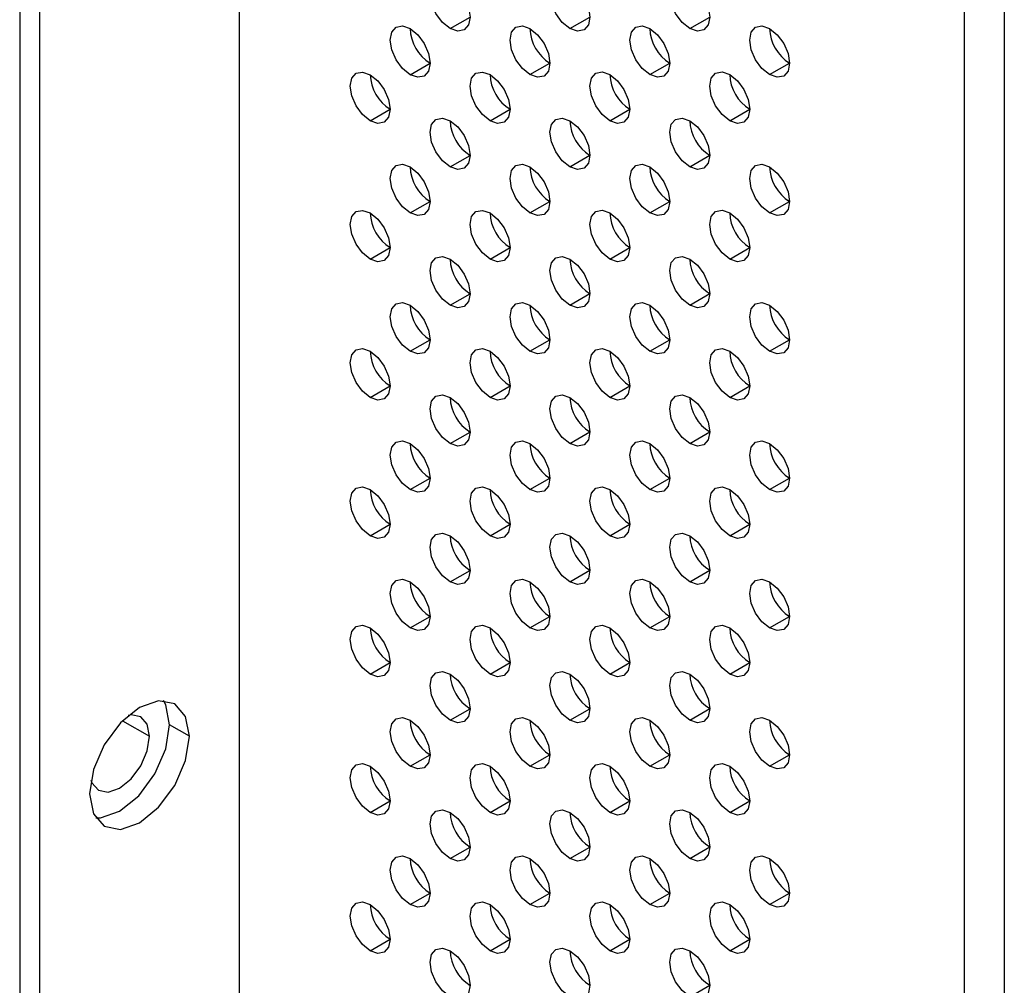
# Model space of a CAD drawing. Header units: millimetres. Extents: x 0 to 1118, y 0 to 864.
# Tile 184 of 256: x 926.06 to 930.42, y 686.38 to 690.66. Entities that reach past the tile are written whole.
import ezdxf

# ---------------------------------------------------------------- set-up
doc = ezdxf.new("R2010")
doc.units = ezdxf.units.MM

msp = doc.modelspace()

# ---------------------------------------------------------------- linework, layer by layer
at = {"color": 7, "linetype": 'Continuous', "lineweight": 25}
for p, q in [((927.0324, 672.3508), (927.0324, 697.8941)), ((926.0602, 697.1286), (926.0602, 672.1629)), ((926.1486, 672.1119), (926.1486, 697.0776)), ((930.2409, 631.1206), (930.2409, 696.0623)), ((930.4177, 696.0623), (930.4177, 631.1206)), ((927.9649, 690.6193), (928.0533, 690.6703)), ((928.4953, 690.6193), (928.5837, 690.6704)), ((929.0256, 690.6194), (929.114, 690.6704)), ((927.7882, 690.4151), (927.8765, 690.4662)), ((928.3185, 690.4152), (928.4069, 690.4662)), ((928.8488, 690.4152), (928.9372, 690.4663)), ((929.3791, 690.4153), (929.4675, 690.4663)), ((927.6114, 690.211), (927.6998, 690.262)), ((928.1417, 690.211), (928.2301, 690.2621)), ((928.672, 690.2111), (928.7604, 690.2621)), ((929.2024, 690.2111), (929.2908, 690.2622)), ((927.9649, 690.0069), (928.0533, 690.0579)), ((928.4953, 690.0069), (928.5837, 690.058)), ((929.0256, 690.007), (929.114, 690.058)), ((927.7882, 689.8027), (927.8765, 689.8538)), ((928.3185, 689.8028), (928.4069, 689.8538)), ((928.8488, 689.8028), (928.9372, 689.8539)), ((929.3791, 689.8029), (929.4675, 689.8539)), ((927.6114, 689.5986), (927.6998, 689.6496)), ((928.1417, 689.5986), (928.2301, 689.6497)), ((928.672, 689.5987), (928.7604, 689.6497)), ((929.2024, 689.5987), (929.2908, 689.6498)), ((927.9649, 689.3945), (928.0533, 689.4455)), ((928.4953, 689.3945), (928.5837, 689.4456)), ((929.0256, 689.3946), (929.114, 689.4456)), ((927.7882, 689.1903), (927.8765, 689.2414)), ((928.3185, 689.1904), (928.4069, 689.2414)), ((928.8488, 689.1904), (928.9372, 689.2415)), ((929.3791, 689.1905), (929.4675, 689.2415)), ((927.6114, 688.9862), (927.6998, 689.0372)), ((928.1417, 688.9862), (928.2301, 689.0373)), ((928.672, 688.9863), (928.7604, 689.0373)), ((929.2024, 688.9863), (929.2908, 689.0374)), ((927.9649, 688.7821), (928.0533, 688.8331)), ((928.4953, 688.7821), (928.5837, 688.8332)), ((929.0256, 688.7822), (929.114, 688.8332)), ((927.7882, 688.5779), (927.8765, 688.629)), ((928.3185, 688.578), (928.4069, 688.629)), ((928.8488, 688.578), (928.9372, 688.6291)), ((929.3791, 688.5781), (929.4675, 688.6291)), ((927.6114, 688.3738), (927.6998, 688.4248)), ((928.1417, 688.3738), (928.2301, 688.4249)), ((928.672, 688.3739), (928.7604, 688.4249)), ((929.2024, 688.3739), (929.2908, 688.425)), ((927.9649, 688.1697), (928.0533, 688.2207)), ((928.4953, 688.1697), (928.5837, 688.2208)), ((929.0256, 688.1698), (929.114, 688.2208)), ((927.7882, 687.9655), (927.8765, 688.0165)), ((928.3185, 687.9656), (928.4069, 688.0166)), ((928.8488, 687.9656), (928.9372, 688.0166)), ((929.3791, 687.9657), (929.4675, 688.0167)), ((927.6114, 687.7614), (927.6998, 687.8124)), ((928.1417, 687.7614), (928.2301, 687.8124)), ((928.672, 687.7615), (928.7604, 687.8125)), ((929.2024, 687.7615), (929.2908, 687.8125)), ((927.9649, 687.5573), (928.0533, 687.6083)), ((928.4953, 687.5573), (928.5837, 687.6083)), ((929.0256, 687.5574), (929.114, 687.6084)), ((926.8115, 687.4863), (926.7231, 687.5373)), ((927.7882, 687.3531), (927.8765, 687.4041)), ((928.3185, 687.3532), (928.4069, 687.4042)), ((928.8488, 687.3532), (928.9372, 687.4042)), ((929.3791, 687.3533), (929.4675, 687.4043)), ((927.6114, 687.149), (927.6998, 687.2)), ((928.1417, 687.149), (928.2301, 687.2)), ((928.672, 687.1491), (928.7604, 687.2001)), ((929.2024, 687.1491), (929.2908, 687.2001)), ((927.9649, 686.9449), (928.0533, 686.9959)), ((928.4953, 686.9449), (928.5837, 686.9959)), ((929.0256, 686.945), (929.114, 686.996)), ((927.7882, 686.7407), (927.8765, 686.7917)), ((928.3185, 686.7408), (928.4069, 686.7918)), ((928.8488, 686.7408), (928.9372, 686.7918)), ((929.3791, 686.7409), (929.4675, 686.7919)), ((927.6114, 686.5366), (927.6998, 686.5876)), ((928.1417, 686.5366), (928.2301, 686.5876)), ((928.672, 686.5367), (928.7604, 686.5877)), ((929.2024, 686.5367), (929.2908, 686.5877)), ((929.0256, 686.3326), (929.114, 686.3836))]:
    msp.add_line(p, q, dxfattribs=at)
at = {"color": 8, "linetype": 'Continuous', "lineweight": 25}
msp.add_line((926.5153, 687.5552), (926.6347, 687.4863), dxfattribs=at)
at = {"color": 7, "linetype": 'Continuous', "lineweight": 25, "flags": 128}
for points in [[(927.9649, 690.6193), (927.9311, 690.6466), (927.9024, 690.6853), (927.8833, 690.7294), (927.8765, 690.7724), (927.8833, 690.8076), (927.9024, 690.8296), (927.9311, 690.8352), (927.9649, 690.8234)], [(927.9649, 690.8234), (927.9988, 690.7961), (928.0274, 690.7575), (928.0466, 690.7133), (928.0533, 690.6703), (928.0466, 690.6352), (928.0274, 690.6131), (927.9988, 690.6075), (927.9649, 690.6193)], [(928.4953, 690.6193), (928.4614, 690.6466), (928.4328, 690.6853), (928.4136, 690.7295), (928.4069, 690.7724), (928.4136, 690.8076), (928.4328, 690.8297), (928.4614, 690.8352), (928.4953, 690.8235)], [(928.4953, 690.8235), (928.5291, 690.7962), (928.5578, 690.7575), (928.5769, 690.7133), (928.5837, 690.6704), (928.5769, 690.6352), (928.5578, 690.6132), (928.5291, 690.6076), (928.4953, 690.6193)], [(929.0256, 690.6194), (928.9918, 690.6467), (928.9631, 690.6854), (928.9439, 690.7295), (928.9372, 690.7725), (928.9439, 690.8077), (928.9631, 690.8297), (928.9918, 690.8353), (929.0256, 690.8235)], [(929.0256, 690.8235), (929.0594, 690.7962), (929.0881, 690.7576), (929.1073, 690.7134), (929.114, 690.6704), (929.1073, 690.6353), (929.0881, 690.6132), (929.0594, 690.6076), (929.0256, 690.6194)], [(927.7882, 690.4151), (927.7543, 690.4424), (927.7257, 690.4811), (927.7065, 690.5253), (927.6998, 690.5682), (927.7065, 690.6034), (927.7257, 690.6255), (927.7543, 690.631), (927.7882, 690.6193)], [(928.3185, 690.4152), (928.2847, 690.4425), (928.256, 690.4812), (928.2368, 690.5253), (928.2301, 690.5683), (928.2368, 690.6035), (928.256, 690.6255), (928.2847, 690.6311), (928.3185, 690.6193)], [(928.8488, 690.4152), (928.815, 690.4425), (928.7863, 690.4812), (928.7672, 690.5254), (928.7604, 690.5683), (928.7672, 690.6035), (928.7863, 690.6256), (928.815, 690.6311), (928.8488, 690.6194)], [(929.3791, 690.4153), (929.3453, 690.4426), (929.3166, 690.4813), (929.2975, 690.5254), (929.2908, 690.5684), (929.2975, 690.6036), (929.3166, 690.6256), (929.3453, 690.6312), (929.3791, 690.6194)], [(927.7882, 690.6193), (927.822, 690.592), (927.8507, 690.5533), (927.8698, 690.5091), (927.8765, 690.4662), (927.8698, 690.431), (927.8507, 690.409), (927.822, 690.4034), (927.7882, 690.4151)], [(928.3185, 690.6193), (928.3523, 690.592), (928.381, 690.5534), (928.4001, 690.5092), (928.4069, 690.4662), (928.4001, 690.4311), (928.381, 690.409), (928.3523, 690.4034), (928.3185, 690.4152)], [(928.8488, 690.6194), (928.8826, 690.5921), (928.9113, 690.5534), (928.9305, 690.5092), (928.9372, 690.4663), (928.9305, 690.4311), (928.9113, 690.4091), (928.8826, 690.4035), (928.8488, 690.4152)], [(929.3791, 690.6194), (929.413, 690.5921), (929.4416, 690.5535), (929.4608, 690.5093), (929.4675, 690.4663), (929.4608, 690.4312), (929.4416, 690.4091), (929.413, 690.4035), (929.3791, 690.4153)], [(927.6114, 690.211), (927.5776, 690.2383), (927.5489, 690.277), (927.5297, 690.3211), (927.523, 690.3641), (927.5297, 690.3993), (927.5489, 690.4213), (927.5776, 690.4269), (927.6114, 690.4151)], [(927.6114, 690.4151), (927.6452, 690.3878), (927.6739, 690.3492), (927.693, 690.305), (927.6998, 690.262), (927.693, 690.2269), (927.6739, 690.2048), (927.6452, 690.1992), (927.6114, 690.211)], [(928.1417, 690.211), (928.1079, 690.2383), (928.0792, 690.277), (928.06, 690.3212), (928.0533, 690.3641), (928.06, 690.3993), (928.0792, 690.4214), (928.1079, 690.4269), (928.1417, 690.4152)], [(928.1417, 690.4152), (928.1755, 690.3879), (928.2042, 690.3492), (928.2234, 690.305), (928.2301, 690.2621), (928.2234, 690.2269), (928.2042, 690.2049), (928.1755, 690.1993), (928.1417, 690.211)], [(928.672, 690.2111), (928.6382, 690.2384), (928.6095, 690.2771), (928.5904, 690.3212), (928.5837, 690.3642), (928.5904, 690.3994), (928.6095, 690.4214), (928.6382, 690.427), (928.672, 690.4152)], [(928.672, 690.4152), (928.7059, 690.3879), (928.7345, 690.3493), (928.7537, 690.3051), (928.7604, 690.2621), (928.7537, 690.227), (928.7345, 690.2049), (928.7059, 690.1993), (928.672, 690.2111)], [(929.2024, 690.2111), (929.1685, 690.2384), (929.1399, 690.2771), (929.1207, 690.3213), (929.114, 690.3642), (929.1207, 690.3994), (929.1399, 690.4215), (929.1685, 690.427), (929.2024, 690.4153)], [(929.2024, 690.4153), (929.2362, 690.388), (929.2649, 690.3493), (929.284, 690.3051), (929.2908, 690.2622), (929.284, 690.227), (929.2649, 690.205), (929.2362, 690.1994), (929.2024, 690.2111)], [(927.9649, 690.0069), (927.9311, 690.0342), (927.9024, 690.0729), (927.8833, 690.117), (927.8765, 690.16), (927.8833, 690.1952), (927.9024, 690.2172), (927.9311, 690.2228), (927.9649, 690.211)], [(927.9649, 690.211), (927.9988, 690.1837), (928.0274, 690.1451), (928.0466, 690.1009), (928.0533, 690.0579), (928.0466, 690.0228), (928.0274, 690.0007), (927.9988, 689.9951), (927.9649, 690.0069)], [(928.4953, 690.0069), (928.4614, 690.0342), (928.4328, 690.0729), (928.4136, 690.1171), (928.4069, 690.16), (928.4136, 690.1952), (928.4328, 690.2173), (928.4614, 690.2228), (928.4953, 690.2111)], [(928.4953, 690.2111), (928.5291, 690.1838), (928.5578, 690.1451), (928.5769, 690.1009), (928.5837, 690.058), (928.5769, 690.0228), (928.5578, 690.0008), (928.5291, 689.9952), (928.4953, 690.0069)], [(929.0256, 690.007), (928.9918, 690.0343), (928.9631, 690.073), (928.9439, 690.1171), (928.9372, 690.1601), (928.9439, 690.1953), (928.9631, 690.2173), (928.9918, 690.2229), (929.0256, 690.2111)], [(929.0256, 690.2111), (929.0594, 690.1838), (929.0881, 690.1452), (929.1073, 690.101), (929.114, 690.058), (929.1073, 690.0229), (929.0881, 690.0008), (929.0594, 689.9952), (929.0256, 690.007)], [(927.7882, 689.8027), (927.7543, 689.83), (927.7257, 689.8687), (927.7065, 689.9129), (927.6998, 689.9558), (927.7065, 689.991), (927.7257, 690.0131), (927.7543, 690.0186), (927.7882, 690.0069)], [(928.3185, 689.8028), (928.2847, 689.8301), (928.256, 689.8688), (928.2368, 689.9129), (928.2301, 689.9559), (928.2368, 689.9911), (928.256, 690.0131), (928.2847, 690.0187), (928.3185, 690.0069)], [(928.8488, 689.8028), (928.815, 689.8301), (928.7863, 689.8688), (928.7672, 689.913), (928.7604, 689.9559), (928.7672, 689.9911), (928.7863, 690.0132), (928.815, 690.0187), (928.8488, 690.007)], [(929.3791, 689.8029), (929.3453, 689.8302), (929.3166, 689.8689), (929.2975, 689.913), (929.2908, 689.956), (929.2975, 689.9912), (929.3166, 690.0132), (929.3453, 690.0188), (929.3791, 690.007)], [(927.7882, 690.0069), (927.822, 689.9796), (927.8507, 689.9409), (927.8698, 689.8967), (927.8765, 689.8538), (927.8698, 689.8186), (927.8507, 689.7966), (927.822, 689.791), (927.7882, 689.8027)], [(928.3185, 690.0069), (928.3523, 689.9796), (928.381, 689.941), (928.4001, 689.8968), (928.4069, 689.8538), (928.4001, 689.8187), (928.381, 689.7966), (928.3523, 689.791), (928.3185, 689.8028)], [(928.8488, 690.007), (928.8826, 689.9797), (928.9113, 689.941), (928.9305, 689.8968), (928.9372, 689.8539), (928.9305, 689.8187), (928.9113, 689.7967), (928.8826, 689.7911), (928.8488, 689.8028)], [(929.3791, 690.007), (929.413, 689.9797), (929.4416, 689.9411), (929.4608, 689.8969), (929.4675, 689.8539), (929.4608, 689.8188), (929.4416, 689.7967), (929.413, 689.7911), (929.3791, 689.8029)], [(927.6114, 689.5986), (927.5776, 689.6259), (927.5489, 689.6646), (927.5297, 689.7087), (927.523, 689.7517), (927.5297, 689.7869), (927.5489, 689.8089), (927.5776, 689.8145), (927.6114, 689.8027)], [(927.6114, 689.8027), (927.6452, 689.7754), (927.6739, 689.7367), (927.693, 689.6926), (927.6998, 689.6496), (927.693, 689.6145), (927.6739, 689.5924), (927.6452, 689.5868), (927.6114, 689.5986)], [(928.1417, 689.5986), (928.1079, 689.6259), (928.0792, 689.6646), (928.06, 689.7088), (928.0533, 689.7517), (928.06, 689.7869), (928.0792, 689.809), (928.1079, 689.8145), (928.1417, 689.8028)], [(928.1417, 689.8028), (928.1755, 689.7755), (928.2042, 689.7368), (928.2234, 689.6926), (928.2301, 689.6497), (928.2234, 689.6145), (928.2042, 689.5925), (928.1755, 689.5869), (928.1417, 689.5986)], [(928.672, 689.5987), (928.6382, 689.626), (928.6095, 689.6647), (928.5904, 689.7088), (928.5837, 689.7518), (928.5904, 689.787), (928.6095, 689.809), (928.6382, 689.8146), (928.672, 689.8028)], [(928.672, 689.8028), (928.7059, 689.7755), (928.7345, 689.7368), (928.7537, 689.6927), (928.7604, 689.6497), (928.7537, 689.6146), (928.7345, 689.5925), (928.7059, 689.5869), (928.672, 689.5987)], [(929.2024, 689.5987), (929.1685, 689.626), (929.1399, 689.6647), (929.1207, 689.7089), (929.114, 689.7518), (929.1207, 689.787), (929.1399, 689.8091), (929.1685, 689.8146), (929.2024, 689.8029)], [(929.2024, 689.8029), (929.2362, 689.7756), (929.2649, 689.7369), (929.284, 689.6927), (929.2908, 689.6498), (929.284, 689.6146), (929.2649, 689.5926), (929.2362, 689.587), (929.2024, 689.5987)], [(927.9649, 689.3945), (927.9311, 689.4218), (927.9024, 689.4605), (927.8833, 689.5046), (927.8765, 689.5476), (927.8833, 689.5828), (927.9024, 689.6048), (927.9311, 689.6104), (927.9649, 689.5986)], [(927.9649, 689.5986), (927.9988, 689.5713), (928.0274, 689.5326), (928.0466, 689.4885), (928.0533, 689.4455), (928.0466, 689.4104), (928.0274, 689.3883), (927.9988, 689.3827), (927.9649, 689.3945)], [(928.4953, 689.3945), (928.4614, 689.4218), (928.4328, 689.4605), (928.4136, 689.5047), (928.4069, 689.5476), (928.4136, 689.5828), (928.4328, 689.6049), (928.4614, 689.6104), (928.4953, 689.5987)], [(928.4953, 689.5987), (928.5291, 689.5714), (928.5578, 689.5327), (928.5769, 689.4885), (928.5837, 689.4456), (928.5769, 689.4104), (928.5578, 689.3884), (928.5291, 689.3828), (928.4953, 689.3945)], [(929.0256, 689.3946), (928.9918, 689.4219), (928.9631, 689.4606), (928.9439, 689.5047), (928.9372, 689.5477), (928.9439, 689.5829), (928.9631, 689.6049), (928.9918, 689.6105), (929.0256, 689.5987)], [(929.0256, 689.5987), (929.0594, 689.5714), (929.0881, 689.5327), (929.1073, 689.4886), (929.114, 689.4456), (929.1073, 689.4105), (929.0881, 689.3884), (929.0594, 689.3828), (929.0256, 689.3946)], [(927.7882, 689.1903), (927.7543, 689.2176), (927.7257, 689.2563), (927.7065, 689.3005), (927.6998, 689.3434), (927.7065, 689.3786), (927.7257, 689.4007), (927.7543, 689.4062), (927.7882, 689.3945)], [(927.7882, 689.3945), (927.822, 689.3672), (927.8507, 689.3285), (927.8698, 689.2843), (927.8765, 689.2414), (927.8698, 689.2062), (927.8507, 689.1841), (927.822, 689.1786), (927.7882, 689.1903)], [(928.3185, 689.1904), (928.2847, 689.2177), (928.256, 689.2564), (928.2368, 689.3005), (928.2301, 689.3435), (928.2368, 689.3787), (928.256, 689.4007), (928.2847, 689.4063), (928.3185, 689.3945)], [(928.3185, 689.3945), (928.3523, 689.3672), (928.381, 689.3285), (928.4001, 689.2844), (928.4069, 689.2414), (928.4001, 689.2063), (928.381, 689.1842), (928.3523, 689.1786), (928.3185, 689.1904)], [(928.8488, 689.1904), (928.815, 689.2177), (928.7863, 689.2564), (928.7672, 689.3006), (928.7604, 689.3435), (928.7672, 689.3787), (928.7863, 689.4008), (928.815, 689.4063), (928.8488, 689.3946)], [(928.8488, 689.3946), (928.8826, 689.3673), (928.9113, 689.3286), (928.9305, 689.2844), (928.9372, 689.2415), (928.9305, 689.2063), (928.9113, 689.1842), (928.8826, 689.1787), (928.8488, 689.1904)], [(929.3791, 689.1905), (929.3453, 689.2178), (929.3166, 689.2565), (929.2975, 689.3006), (929.2908, 689.3436), (929.2975, 689.3788), (929.3166, 689.4008), (929.3453, 689.4064), (929.3791, 689.3946)], [(929.3791, 689.3946), (929.413, 689.3673), (929.4416, 689.3286), (929.4608, 689.2845), (929.4675, 689.2415), (929.4608, 689.2064), (929.4416, 689.1843), (929.413, 689.1787), (929.3791, 689.1905)], [(927.6114, 688.9862), (927.5776, 689.0135), (927.5489, 689.0522), (927.5297, 689.0963), (927.523, 689.1393), (927.5297, 689.1745), (927.5489, 689.1965), (927.5776, 689.2021), (927.6114, 689.1903)], [(927.6114, 689.1903), (927.6452, 689.163), (927.6739, 689.1243), (927.693, 689.0802), (927.6998, 689.0372), (927.693, 689.0021), (927.6739, 688.98), (927.6452, 688.9744), (927.6114, 688.9862)], [(928.1417, 688.9862), (928.1079, 689.0135), (928.0792, 689.0522), (928.06, 689.0964), (928.0533, 689.1393), (928.06, 689.1745), (928.0792, 689.1966), (928.1079, 689.2021), (928.1417, 689.1904)], [(928.1417, 689.1904), (928.1755, 689.1631), (928.2042, 689.1244), (928.2234, 689.0802), (928.2301, 689.0373), (928.2234, 689.0021), (928.2042, 688.98), (928.1755, 688.9745), (928.1417, 688.9862)], [(928.672, 688.9863), (928.6382, 689.0136), (928.6095, 689.0523), (928.5904, 689.0964), (928.5837, 689.1394), (928.5904, 689.1746), (928.6095, 689.1966), (928.6382, 689.2022), (928.672, 689.1904)], [(928.672, 689.1904), (928.7059, 689.1631), (928.7345, 689.1244), (928.7537, 689.0803), (928.7604, 689.0373), (928.7537, 689.0021), (928.7345, 688.9801), (928.7059, 688.9745), (928.672, 688.9863)], [(929.2024, 688.9863), (929.1685, 689.0136), (929.1399, 689.0523), (929.1207, 689.0965), (929.114, 689.1394), (929.1207, 689.1746), (929.1399, 689.1967), (929.1685, 689.2022), (929.2024, 689.1905)], [(929.2024, 689.1905), (929.2362, 689.1632), (929.2649, 689.1245), (929.284, 689.0803), (929.2908, 689.0374), (929.284, 689.0022), (929.2649, 688.9801), (929.2362, 688.9746), (929.2024, 688.9863)], [(927.9649, 688.7821), (927.9311, 688.8094), (927.9024, 688.8481), (927.8833, 688.8922), (927.8765, 688.9352), (927.8833, 688.9704), (927.9024, 688.9924), (927.9311, 688.998), (927.9649, 688.9862)], [(927.9649, 688.9862), (927.9988, 688.9589), (928.0274, 688.9202), (928.0466, 688.8761), (928.0533, 688.8331), (928.0466, 688.7979), (928.0274, 688.7759), (927.9988, 688.7703), (927.9649, 688.7821)], [(928.4953, 688.7821), (928.4614, 688.8094), (928.4328, 688.8481), (928.4136, 688.8923), (928.4069, 688.9352), (928.4136, 688.9704), (928.4328, 688.9925), (928.4614, 688.998), (928.4953, 688.9863)], [(928.4953, 688.9863), (928.5291, 688.959), (928.5578, 688.9203), (928.5769, 688.8761), (928.5837, 688.8332), (928.5769, 688.798), (928.5578, 688.7759), (928.5291, 688.7704), (928.4953, 688.7821)], [(929.0256, 688.7822), (928.9918, 688.8095), (928.9631, 688.8482), (928.9439, 688.8923), (928.9372, 688.9353), (928.9439, 688.9704), (928.9631, 688.9925), (928.9918, 688.9981), (929.0256, 688.9863)], [(929.0256, 688.9863), (929.0594, 688.959), (929.0881, 688.9203), (929.1073, 688.8762), (929.114, 688.8332), (929.1073, 688.798), (929.0881, 688.776), (929.0594, 688.7704), (929.0256, 688.7822)], [(927.7882, 688.5779), (927.7543, 688.6052), (927.7257, 688.6439), (927.7065, 688.6881), (927.6998, 688.731), (927.7065, 688.7662), (927.7257, 688.7883), (927.7543, 688.7938), (927.7882, 688.7821)], [(927.7882, 688.7821), (927.822, 688.7548), (927.8507, 688.7161), (927.8698, 688.6719), (927.8765, 688.629), (927.8698, 688.5938), (927.8507, 688.5717), (927.822, 688.5662), (927.7882, 688.5779)], [(928.3185, 688.578), (928.2847, 688.6053), (928.256, 688.644), (928.2368, 688.6881), (928.2301, 688.7311), (928.2368, 688.7662), (928.256, 688.7883), (928.2847, 688.7939), (928.3185, 688.7821)], [(928.3185, 688.7821), (928.3523, 688.7548), (928.381, 688.7161), (928.4001, 688.672), (928.4069, 688.629), (928.4001, 688.5938), (928.381, 688.5718), (928.3523, 688.5662), (928.3185, 688.578)], [(928.8488, 688.578), (928.815, 688.6053), (928.7863, 688.644), (928.7672, 688.6882), (928.7604, 688.7311), (928.7672, 688.7663), (928.7863, 688.7884), (928.815, 688.7939), (928.8488, 688.7822)], [(928.8488, 688.7822), (928.8826, 688.7549), (928.9113, 688.7162), (928.9305, 688.672), (928.9372, 688.6291), (928.9305, 688.5939), (928.9113, 688.5718), (928.8826, 688.5663), (928.8488, 688.578)], [(929.3791, 688.5781), (929.3453, 688.6054), (929.3166, 688.6441), (929.2975, 688.6882), (929.2908, 688.7312), (929.2975, 688.7663), (929.3166, 688.7884), (929.3453, 688.794), (929.3791, 688.7822)], [(929.3791, 688.7822), (929.413, 688.7549), (929.4416, 688.7162), (929.4608, 688.6721), (929.4675, 688.6291), (929.4608, 688.5939), (929.4416, 688.5719), (929.413, 688.5663), (929.3791, 688.5781)], [(927.6114, 688.3738), (927.5776, 688.4011), (927.5489, 688.4398), (927.5297, 688.4839), (927.523, 688.5269), (927.5297, 688.562), (927.5489, 688.5841), (927.5776, 688.5897), (927.6114, 688.5779)], [(928.1417, 688.3738), (928.1079, 688.4011), (928.0792, 688.4398), (928.06, 688.484), (928.0533, 688.5269), (928.06, 688.5621), (928.0792, 688.5841), (928.1079, 688.5897), (928.1417, 688.578)], [(928.672, 688.3739), (928.6382, 688.4012), (928.6095, 688.4399), (928.5904, 688.484), (928.5837, 688.527), (928.5904, 688.5621), (928.6095, 688.5842), (928.6382, 688.5898), (928.672, 688.578)], [(929.2024, 688.3739), (929.1685, 688.4012), (929.1399, 688.4399), (929.1207, 688.4841), (929.114, 688.527), (929.1207, 688.5622), (929.1399, 688.5842), (929.1685, 688.5898), (929.2024, 688.5781)], [(927.6114, 688.5779), (927.6452, 688.5506), (927.6739, 688.5119), (927.693, 688.4678), (927.6998, 688.4248), (927.693, 688.3896), (927.6739, 688.3676), (927.6452, 688.362), (927.6114, 688.3738)], [(928.1417, 688.578), (928.1755, 688.5507), (928.2042, 688.512), (928.2234, 688.4678), (928.2301, 688.4249), (928.2234, 688.3897), (928.2042, 688.3676), (928.1755, 688.3621), (928.1417, 688.3738)], [(928.672, 688.578), (928.7059, 688.5507), (928.7345, 688.512), (928.7537, 688.4679), (928.7604, 688.4249), (928.7537, 688.3897), (928.7345, 688.3677), (928.7059, 688.3621), (928.672, 688.3739)], [(929.2024, 688.5781), (929.2362, 688.5508), (929.2649, 688.5121), (929.284, 688.4679), (929.2908, 688.425), (929.284, 688.3898), (929.2649, 688.3677), (929.2362, 688.3622), (929.2024, 688.3739)], [(927.9649, 688.1697), (927.9311, 688.197), (927.9024, 688.2357), (927.8833, 688.2798), (927.8765, 688.3228), (927.8833, 688.3579), (927.9024, 688.38), (927.9311, 688.3856), (927.9649, 688.3738)], [(927.9649, 688.3738), (927.9988, 688.3465), (928.0274, 688.3078), (928.0466, 688.2637), (928.0533, 688.2207), (928.0466, 688.1855), (928.0274, 688.1635), (927.9988, 688.1579), (927.9649, 688.1697)], [(928.4953, 688.1697), (928.4614, 688.197), (928.4328, 688.2357), (928.4136, 688.2799), (928.4069, 688.3228), (928.4136, 688.358), (928.4328, 688.38), (928.4614, 688.3856), (928.4953, 688.3739)], [(928.4953, 688.3739), (928.5291, 688.3466), (928.5578, 688.3079), (928.5769, 688.2637), (928.5837, 688.2208), (928.5769, 688.1856), (928.5578, 688.1635), (928.5291, 688.158), (928.4953, 688.1697)], [(929.0256, 688.1698), (928.9918, 688.1971), (928.9631, 688.2358), (928.9439, 688.2799), (928.9372, 688.3229), (928.9439, 688.358), (928.9631, 688.3801), (928.9918, 688.3857), (929.0256, 688.3739)], [(929.0256, 688.3739), (929.0594, 688.3466), (929.0881, 688.3079), (929.1073, 688.2638), (929.114, 688.2208), (929.1073, 688.1856), (929.0881, 688.1636), (929.0594, 688.158), (929.0256, 688.1698)], [(927.7882, 687.9655), (927.7543, 687.9928), (927.7257, 688.0315), (927.7065, 688.0757), (927.6998, 688.1186), (927.7065, 688.1538), (927.7257, 688.1758), (927.7543, 688.1814), (927.7882, 688.1697)], [(927.7882, 688.1697), (927.822, 688.1424), (927.8507, 688.1037), (927.8698, 688.0595), (927.8765, 688.0166), (927.8698, 687.9814), (927.8507, 687.9593), (927.822, 687.9538), (927.7882, 687.9655)], [(928.3185, 687.9656), (928.2847, 687.9929), (928.256, 688.0315), (928.2368, 688.0757), (928.2301, 688.1187), (928.2368, 688.1538), (928.256, 688.1759), (928.2847, 688.1815), (928.3185, 688.1697)], [(928.3185, 688.1697), (928.3523, 688.1424), (928.381, 688.1037), (928.4001, 688.0596), (928.4069, 688.0166), (928.4001, 687.9814), (928.381, 687.9594), (928.3523, 687.9538), (928.3185, 687.9656)], [(928.8488, 687.9656), (928.815, 687.9929), (928.7863, 688.0316), (928.7672, 688.0758), (928.7604, 688.1187), (928.7672, 688.1539), (928.7863, 688.1759), (928.815, 688.1815), (928.8488, 688.1698)], [(928.8488, 688.1698), (928.8826, 688.1425), (928.9113, 688.1038), (928.9305, 688.0596), (928.9372, 688.0167), (928.9305, 687.9815), (928.9113, 687.9594), (928.8826, 687.9539), (928.8488, 687.9656)], [(929.3791, 687.9657), (929.3453, 687.993), (929.3166, 688.0316), (929.2975, 688.0758), (929.2908, 688.1188), (929.2975, 688.1539), (929.3166, 688.176), (929.3453, 688.1816), (929.3791, 688.1698)], [(929.3791, 688.1698), (929.413, 688.1425), (929.4416, 688.1038), (929.4608, 688.0597), (929.4675, 688.0167), (929.4608, 687.9815), (929.4416, 687.9595), (929.413, 687.9539), (929.3791, 687.9657)], [(927.6114, 687.7614), (927.5776, 687.7887), (927.5489, 687.8273), (927.5297, 687.8715), (927.523, 687.9145), (927.5297, 687.9496), (927.5489, 687.9717), (927.5776, 687.9773), (927.6114, 687.9655)], [(928.1417, 687.7614), (928.1079, 687.7887), (928.0792, 687.8274), (928.06, 687.8716), (928.0533, 687.9145), (928.06, 687.9497), (928.0792, 687.9717), (928.1079, 687.9773), (928.1417, 687.9656)], [(928.672, 687.7615), (928.6382, 687.7888), (928.6095, 687.8274), (928.5904, 687.8716), (928.5837, 687.9146), (928.5904, 687.9497), (928.6095, 687.9718), (928.6382, 687.9774), (928.672, 687.9656)], [(929.2024, 687.7615), (929.1685, 687.7888), (929.1399, 687.8275), (929.1207, 687.8717), (929.114, 687.9146), (929.1207, 687.9498), (929.1399, 687.9718), (929.1685, 687.9774), (929.2024, 687.9657)], [(927.6114, 687.9655), (927.6452, 687.9382), (927.6739, 687.8995), (927.693, 687.8554), (927.6998, 687.8124), (927.693, 687.7772), (927.6739, 687.7552), (927.6452, 687.7496), (927.6114, 687.7614)], [(928.1417, 687.9656), (928.1755, 687.9383), (928.2042, 687.8996), (928.2234, 687.8554), (928.2301, 687.8125), (928.2234, 687.7773), (928.2042, 687.7552), (928.1755, 687.7497), (928.1417, 687.7614)], [(928.672, 687.9656), (928.7059, 687.9383), (928.7345, 687.8996), (928.7537, 687.8555), (928.7604, 687.8125), (928.7537, 687.7773), (928.7345, 687.7553), (928.7059, 687.7497), (928.672, 687.7615)], [(929.2024, 687.9657), (929.2362, 687.9384), (929.2649, 687.8997), (929.284, 687.8555), (929.2908, 687.8126), (929.284, 687.7774), (929.2649, 687.7553), (929.2362, 687.7498), (929.2024, 687.7615)], [(927.9649, 687.5573), (927.9311, 687.5846), (927.9024, 687.6232), (927.8833, 687.6674), (927.8765, 687.7104), (927.8833, 687.7455), (927.9024, 687.7676), (927.9311, 687.7732), (927.9649, 687.7614)], [(927.9649, 687.7614), (927.9988, 687.7341), (928.0274, 687.6954), (928.0466, 687.6513), (928.0533, 687.6083), (928.0466, 687.5731), (928.0274, 687.5511), (927.9988, 687.5455), (927.9649, 687.5573)], [(928.4953, 687.5573), (928.4614, 687.5846), (928.4328, 687.6233), (928.4136, 687.6675), (928.4069, 687.7104), (928.4136, 687.7456), (928.4328, 687.7676), (928.4614, 687.7732), (928.4953, 687.7615)], [(928.4953, 687.7615), (928.5291, 687.7342), (928.5578, 687.6955), (928.5769, 687.6513), (928.5837, 687.6084), (928.5769, 687.5732), (928.5578, 687.5511), (928.5291, 687.5456), (928.4953, 687.5573)], [(929.0256, 687.5574), (928.9918, 687.5847), (928.9631, 687.6233), (928.9439, 687.6675), (928.9372, 687.7105), (928.9439, 687.7456), (928.9631, 687.7677), (928.9918, 687.7733), (929.0256, 687.7615)], [(929.0256, 687.7615), (929.0594, 687.7342), (929.0881, 687.6955), (929.1073, 687.6514), (929.114, 687.6084), (929.1073, 687.5732), (929.0881, 687.5512), (929.0594, 687.5456), (929.0256, 687.5574)], [(926.8115, 687.4863), (926.7946, 687.5742), (926.7467, 687.6293), (926.6751, 687.6433), (926.5905, 687.6139), (926.5059, 687.5456), (926.4342, 687.4489), (926.3863, 687.3385), (926.3695, 687.2311)], [(926.7231, 687.5373), (926.7063, 687.6252), (926.6962, 687.6438)], [(926.6347, 687.4863), (926.6246, 687.539), (926.5959, 687.5721), (926.5528, 687.5805), (926.5406, 687.5784)], [(926.3964, 687.1246), (926.4175, 687.1252), (926.5021, 687.1546), (926.5867, 687.2228), (926.6584, 687.3195), (926.7063, 687.4299), (926.7231, 687.5373)], [(927.7882, 687.3531), (927.7543, 687.3804), (927.7257, 687.4191), (927.7065, 687.4633), (927.6998, 687.5062), (927.7065, 687.5414), (927.7257, 687.5634), (927.7543, 687.569), (927.7882, 687.5573)], [(927.7882, 687.5573), (927.822, 687.53), (927.8507, 687.4913), (927.8698, 687.4471), (927.8765, 687.4042), (927.8698, 687.369), (927.8507, 687.3469), (927.822, 687.3414), (927.7882, 687.3531)], [(928.3185, 687.3532), (928.2847, 687.3805), (928.256, 687.4191), (928.2368, 687.4633), (928.2301, 687.5063), (928.2368, 687.5414), (928.256, 687.5635), (928.2847, 687.5691), (928.3185, 687.5573)], [(928.3185, 687.5573), (928.3523, 687.53), (928.381, 687.4913), (928.4001, 687.4472), (928.4069, 687.4042), (928.4001, 687.369), (928.381, 687.347), (928.3523, 687.3414), (928.3185, 687.3532)], [(928.8488, 687.3532), (928.815, 687.3805), (928.7863, 687.4192), (928.7672, 687.4634), (928.7604, 687.5063), (928.7672, 687.5415), (928.7863, 687.5635), (928.815, 687.5691), (928.8488, 687.5574)], [(928.8488, 687.5574), (928.8826, 687.5301), (928.9113, 687.4914), (928.9305, 687.4472), (928.9372, 687.4043), (928.9305, 687.3691), (928.9113, 687.347), (928.8826, 687.3415), (928.8488, 687.3532)], [(929.3791, 687.3533), (929.3453, 687.3806), (929.3166, 687.4192), (929.2975, 687.4634), (929.2908, 687.5064), (929.2975, 687.5415), (929.3166, 687.5636), (929.3453, 687.5692), (929.3791, 687.5574)], [(929.3791, 687.5574), (929.413, 687.5301), (929.4416, 687.4914), (929.4608, 687.4473), (929.4675, 687.4043), (929.4608, 687.3691), (929.4416, 687.3471), (929.413, 687.3415), (929.3791, 687.3533)], [(926.3695, 687.2311), (926.3863, 687.1432), (926.4342, 687.0881), (926.5059, 687.0741), (926.5905, 687.1035), (926.6751, 687.1718), (926.7467, 687.2685), (926.7946, 687.3789), (926.8115, 687.4863)], [(926.3752, 687.292), (926.3796, 687.2804), (926.4084, 687.2473), (926.4514, 687.239), (926.5021, 687.2566), (926.5528, 687.2976), (926.5959, 687.3556), (926.6246, 687.4218), (926.6347, 687.4863)], [(927.6114, 687.149), (927.5776, 687.1763), (927.5489, 687.2149), (927.5297, 687.2591), (927.523, 687.3021), (927.5297, 687.3372), (927.5489, 687.3593), (927.5776, 687.3649), (927.6114, 687.3531)], [(928.1417, 687.149), (928.1079, 687.1763), (928.0792, 687.215), (928.06, 687.2592), (928.0533, 687.3021), (928.06, 687.3373), (928.0792, 687.3593), (928.1079, 687.3649), (928.1417, 687.3532)], [(928.672, 687.1491), (928.6382, 687.1764), (928.6095, 687.215), (928.5904, 687.2592), (928.5837, 687.3022), (928.5904, 687.3373), (928.6095, 687.3594), (928.6382, 687.365), (928.672, 687.3532)], [(929.2024, 687.1491), (929.1685, 687.1764), (929.1399, 687.2151), (929.1207, 687.2593), (929.114, 687.3022), (929.1207, 687.3374), (929.1399, 687.3594), (929.1685, 687.365), (929.2024, 687.3533)], [(927.6114, 687.3531), (927.6452, 687.3258), (927.6739, 687.2871), (927.693, 687.243), (927.6998, 687.2), (927.693, 687.1648), (927.6739, 687.1428), (927.6452, 687.1372), (927.6114, 687.149)], [(928.1417, 687.3532), (928.1755, 687.3259), (928.2042, 687.2872), (928.2234, 687.243), (928.2301, 687.2001), (928.2234, 687.1649), (928.2042, 687.1428), (928.1755, 687.1373), (928.1417, 687.149)], [(928.672, 687.3532), (928.7059, 687.3259), (928.7345, 687.2872), (928.7537, 687.2431), (928.7604, 687.2001), (928.7537, 687.1649), (928.7345, 687.1429), (928.7059, 687.1373), (928.672, 687.1491)], [(929.2024, 687.3533), (929.2362, 687.326), (929.2649, 687.2873), (929.284, 687.2431), (929.2908, 687.2002), (929.284, 687.165), (929.2649, 687.1429), (929.2362, 687.1374), (929.2024, 687.1491)], [(927.9649, 686.9449), (927.9311, 686.9722), (927.9024, 687.0108), (927.8833, 687.055), (927.8765, 687.098), (927.8833, 687.1331), (927.9024, 687.1552), (927.9311, 687.1608), (927.9649, 687.149)], [(927.9649, 687.149), (927.9988, 687.1217), (928.0274, 687.083), (928.0466, 687.0389), (928.0533, 686.9959), (928.0466, 686.9607), (928.0274, 686.9387), (927.9988, 686.9331), (927.9649, 686.9449)], [(928.4953, 686.9449), (928.4614, 686.9722), (928.4328, 687.0109), (928.4136, 687.0551), (928.4069, 687.098), (928.4136, 687.1332), (928.4328, 687.1552), (928.4614, 687.1608), (928.4953, 687.149)], [(928.4953, 687.149), (928.5291, 687.1218), (928.5578, 687.0831), (928.5769, 687.0389), (928.5837, 686.996), (928.5769, 686.9608), (928.5578, 686.9387), (928.5291, 686.9332), (928.4953, 686.9449)], [(929.0256, 686.945), (928.9918, 686.9723), (928.9631, 687.0109), (928.9439, 687.0551), (928.9372, 687.0981), (928.9439, 687.1332), (928.9631, 687.1553), (928.9918, 687.1609), (929.0256, 687.1491)], [(929.0256, 687.1491), (929.0594, 687.1218), (929.0881, 687.0831), (929.1073, 687.039), (929.114, 686.996), (929.1073, 686.9608), (929.0881, 686.9388), (929.0594, 686.9332), (929.0256, 686.945)], [(927.7882, 686.7407), (927.7543, 686.768), (927.7257, 686.8067), (927.7065, 686.8509), (927.6998, 686.8938), (927.7065, 686.929), (927.7257, 686.951), (927.7543, 686.9566), (927.7882, 686.9448)], [(927.7882, 686.9448), (927.822, 686.9176), (927.8507, 686.8789), (927.8698, 686.8347), (927.8765, 686.7918), (927.8698, 686.7566), (927.8507, 686.7345), (927.822, 686.729), (927.7882, 686.7407)], [(928.3185, 686.7408), (928.2847, 686.7681), (928.256, 686.8067), (928.2368, 686.8509), (928.2301, 686.8939), (928.2368, 686.929), (928.256, 686.9511), (928.2847, 686.9567), (928.3185, 686.9449)], [(928.3185, 686.9449), (928.3523, 686.9176), (928.381, 686.8789), (928.4001, 686.8347), (928.4069, 686.7918), (928.4001, 686.7566), (928.381, 686.7346), (928.3523, 686.729), (928.3185, 686.7408)], [(928.8488, 686.7408), (928.815, 686.7681), (928.7863, 686.8068), (928.7672, 686.851), (928.7604, 686.8939), (928.7672, 686.9291), (928.7863, 686.9511), (928.815, 686.9567), (928.8488, 686.9449)], [(928.8488, 686.9449), (928.8826, 686.9177), (928.9113, 686.879), (928.9305, 686.8348), (928.9372, 686.7919), (928.9305, 686.7567), (928.9113, 686.7346), (928.8826, 686.7291), (928.8488, 686.7408)], [(929.3791, 686.7409), (929.3453, 686.7682), (929.3166, 686.8068), (929.2975, 686.851), (929.2908, 686.894), (929.2975, 686.9291), (929.3166, 686.9512), (929.3453, 686.9568), (929.3791, 686.945)], [(929.3791, 686.945), (929.413, 686.9177), (929.4416, 686.879), (929.4608, 686.8348), (929.4675, 686.7919), (929.4608, 686.7567), (929.4416, 686.7347), (929.413, 686.7291), (929.3791, 686.7409)], [(927.6114, 686.5366), (927.5776, 686.5639), (927.5489, 686.6025), (927.5297, 686.6467), (927.523, 686.6897), (927.5297, 686.7248), (927.5489, 686.7469), (927.5776, 686.7525), (927.6114, 686.7407)], [(928.1417, 686.5366), (928.1079, 686.5639), (928.0792, 686.6026), (928.06, 686.6468), (928.0533, 686.6897), (928.06, 686.7249), (928.0792, 686.7469), (928.1079, 686.7525), (928.1417, 686.7407)], [(928.672, 686.5367), (928.6382, 686.564), (928.6095, 686.6026), (928.5904, 686.6468), (928.5837, 686.6898), (928.5904, 686.7249), (928.6095, 686.747), (928.6382, 686.7526), (928.672, 686.7408)], [(929.2024, 686.5367), (929.1685, 686.564), (929.1399, 686.6027), (929.1207, 686.6469), (929.114, 686.6898), (929.1207, 686.725), (929.1399, 686.747), (929.1685, 686.7526), (929.2024, 686.7408)], [(927.6114, 686.7407), (927.6452, 686.7134), (927.6739, 686.6747), (927.693, 686.6305), (927.6998, 686.5876), (927.693, 686.5524), (927.6739, 686.5304), (927.6452, 686.5248), (927.6114, 686.5366)], [(928.1417, 686.7407), (928.1755, 686.7135), (928.2042, 686.6748), (928.2234, 686.6306), (928.2301, 686.5877), (928.2234, 686.5525), (928.2042, 686.5304), (928.1755, 686.5249), (928.1417, 686.5366)], [(928.672, 686.7408), (928.7059, 686.7135), (928.7345, 686.6748), (928.7537, 686.6306), (928.7604, 686.5877), (928.7537, 686.5525), (928.7345, 686.5305), (928.7059, 686.5249), (928.672, 686.5367)], [(929.2024, 686.7408), (929.2362, 686.7135), (929.2649, 686.6749), (929.284, 686.6307), (929.2908, 686.5878), (929.284, 686.5526), (929.2649, 686.5305), (929.2362, 686.525), (929.2024, 686.5367)], [(927.9649, 686.3325), (927.9311, 686.3598), (927.9024, 686.3984), (927.8833, 686.4426), (927.8765, 686.4856), (927.8833, 686.5207), (927.9024, 686.5428), (927.9311, 686.5484), (927.9649, 686.5366)], [(927.9649, 686.5366), (927.9988, 686.5093), (928.0274, 686.4706), (928.0466, 686.4264), (928.0533, 686.3835), (928.0466, 686.3483), (928.0274, 686.3263), (927.9988, 686.3207), (927.9649, 686.3325)], [(928.4953, 686.3325), (928.4614, 686.3598), (928.4328, 686.3985), (928.4136, 686.4427), (928.4069, 686.4856), (928.4136, 686.5208), (928.4328, 686.5428), (928.4614, 686.5484), (928.4953, 686.5366)], [(928.4953, 686.5366), (928.5291, 686.5093), (928.5578, 686.4707), (928.5769, 686.4265), (928.5837, 686.3836), (928.5769, 686.3484), (928.5578, 686.3263), (928.5291, 686.3208), (928.4953, 686.3325)], [(929.0256, 686.3326), (928.9918, 686.3599), (928.9631, 686.3985), (928.9439, 686.4427), (928.9372, 686.4857), (928.9439, 686.5208), (928.9631, 686.5429), (928.9918, 686.5485), (929.0256, 686.5367)], [(929.0256, 686.5367), (929.0594, 686.5094), (929.0881, 686.4707), (929.1073, 686.4265), (929.114, 686.3836), (929.1073, 686.3484), (929.0881, 686.3264), (929.0594, 686.3208), (929.0256, 686.3326)]]:
    msp.add_lwpolyline(points, dxfattribs=at)
at = {"color": 7, "linetype": 'Continuous', "lineweight": 25}
for centre in [(927.9755, 690.6254), (928.5059, 690.6254), (929.0362, 690.6255), (929.5665, 690.6255), (927.7988, 690.4212), (928.3291, 690.4213), (928.8594, 690.4213), (929.3898, 690.4214), (928.1523, 690.2171), (928.6826, 690.2172), (929.213, 690.2172), (927.9755, 690.013), (928.5059, 690.013), (929.0362, 690.0131), (929.5665, 690.0131), (927.7988, 689.8088), (928.3291, 689.8089), (928.8594, 689.8089), (929.3898, 689.809), (928.1523, 689.6047), (928.6826, 689.6048), (929.213, 689.6048), (927.9755, 689.4006), (928.5059, 689.4006), (929.0362, 689.4007), (929.5665, 689.4007), (927.7988, 689.1964), (928.3291, 689.1965), (928.8594, 689.1965), (929.3898, 689.1966), (928.1523, 688.9923), (928.6826, 688.9924), (929.213, 688.9924), (927.9755, 688.7882), (928.5059, 688.7882), (929.0362, 688.7883), (929.5665, 688.7883), (927.7988, 688.584), (928.3291, 688.5841), (928.8594, 688.5841), (929.3898, 688.5842), (928.1523, 688.3799), (928.6826, 688.38), (929.213, 688.38), (927.9755, 688.1758), (928.5059, 688.1758), (929.0362, 688.1759), (929.5665, 688.1759), (927.7988, 687.9716), (928.3291, 687.9717), (928.8594, 687.9717), (929.3898, 687.9718), (928.1523, 687.7675), (928.6826, 687.7676), (929.213, 687.7676), (927.9755, 687.5634), (928.5059, 687.5634), (929.0362, 687.5635), (929.5665, 687.5635), (927.7988, 687.3592), (928.3291, 687.3593), (928.8594, 687.3593), (929.3898, 687.3594), (928.1523, 687.1551), (928.6826, 687.1552), (929.213, 687.1552), (927.9755, 686.951), (928.5059, 686.951), (929.0362, 686.9511), (929.5665, 686.9511), (927.7988, 686.7468), (928.3291, 686.7469), (928.8594, 686.7469), (929.3898, 686.747), (928.1523, 686.5427), (928.6826, 686.5428), (929.213, 686.5428)]:
    msp.add_arc(centre, 0.1875, 181.8666, 238.1281, dxfattribs=at)

doc.saveas('drawing.dxf')
